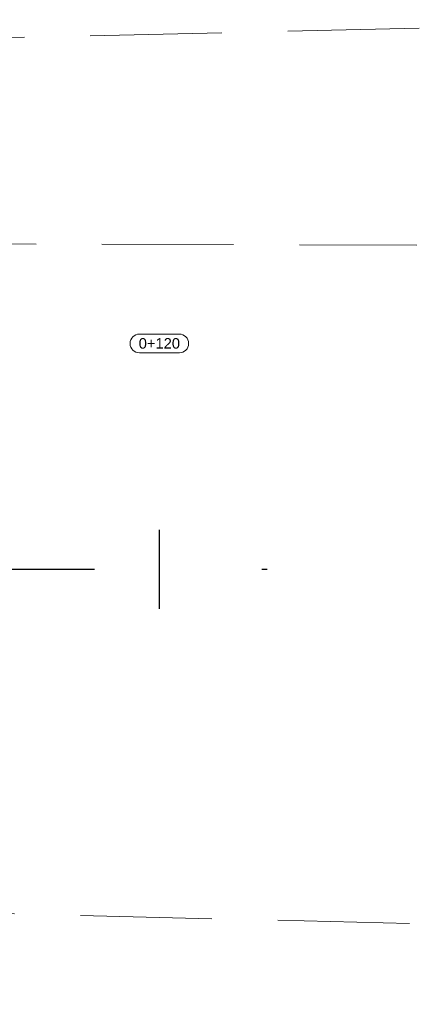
# Model space of a CAD drawing. Header units: metres. Extents: x 618946 to 619227, y 9266339 to 9266818.
# Tile 23 of 36: x 619013.95 to 619021.54, y 9266786.18 to 9266804.89. Entities that reach past the tile are written whole.
import ezdxf

# ---------------------------------------------------------------- set-up
doc = ezdxf.new("R2010")
doc.units = ezdxf.units.M
doc.linetypes.add('DASHDOTX2', pattern=[50.8, 25.4, -12.7, 0, -12.7])
doc.linetypes.add('DASHED2', pattern=[0.375, 0.25, -0.125])
for name, color, linetype, lineweight in [('Alineamiento', 10, 'Continuous', 50), ('CAMINO', 44, 'DASHED2', 13), ('DIM', 8, 'Continuous', 9)]:
    doc.layers.add(name, color=color, linetype=linetype, lineweight=lineweight)
doc.styles.add('T.PRINCIPAL', font='arial.ttf')

msp = doc.modelspace()

# ---------------------------------------------------------------- linework, layer by layer
at = {"layer": 'Alineamiento', "color": 82, "linetype": 'Continuous', "lineweight": 0}
for p, q in [((619016.9817, 9266798.9146), (619016.2219, 9266798.9146)), ((619016.0469, 9266798.7396), (619016.0469, 9266798.7354)), ((619017.1567, 9266798.7354), (619017.1567, 9266798.7396)), ((619016.2219, 9266798.5604), (619016.9817, 9266798.5604))]:
    msp.add_line(p, q, dxfattribs=at)
at = {"layer": 'Alineamiento', "color": 103, "linetype": 'Continuous', "lineweight": 30}
msp.add_line((619016.6018, 9266793.696), (619016.6018, 9266795.196), dxfattribs=at)
at = {"layer": 'Alineamiento', "color": 10, "linetype": 'DASHDOTX2', "lineweight": 30, "ltscale": 0.25, "flags": 128}
msp.add_lwpolyline([(618970.6221, 9266794.446), (619021.4242, 9266794.446)], dxfattribs=at)
at = {"layer": 'Alineamiento', "color": 82, "linetype": 'Continuous', "lineweight": 0}
for centre, start, end in [((619016.2219, 9266798.7396), 90, 180), ((619016.9817, 9266798.7396), 0, 90), ((619016.2219, 9266798.7354), 180, 270), ((619016.9817, 9266798.7354), 270, 0)]:
    msp.add_arc(centre, 0.175, start, end, dxfattribs=at)
at = {"layer": 'CAMINO', "ltscale": 10}
for points, elevation in [([(619021.5378, 9266804.7265), (619011.6447, 9266804.502), (618991.6, 9266804.8881), (618972.0763, 9266804.8432), (618969.9868, 9266804.8903)], 49.3725), ([(618970.2346, 9266800.8165), (618971.9826, 9266800.8047), (618991.7184, 9266800.5936), (619011.7615, 9266800.6338), (619021.4923, 9266800.6056)], 49.5832), ([(619021.3499, 9266787.7146), (619013.0253, 9266787.9153), (619001.8967, 9266788.0244), (618997.4538, 9266788.5573), (618995.5058, 9266786.5278), (618993.5955, 9266786.1786)], 49.4815)]:
    msp.add_lwpolyline(points, dxfattribs=dict(at, elevation=elevation))
at = {"layer": 'DIM'}
msp.add_lwpolyline([(619016.6018, 9266793.696), (619016.6018, 9266795.196)], dxfattribs=at)

# ---------------------------------------------------------------- texts
at = {"layer": 'Alineamiento', "color": 10, "linetype": 'Continuous', "lineweight": 50, "insert": (619016.6018, 9266798.7375), "char_height": 0.2, "attachment_point": 5, "rotation": 360, "style": 'T.PRINCIPAL'}
msp.add_mtext('0+120', dxfattribs=at)

doc.saveas('drawing.dxf')
